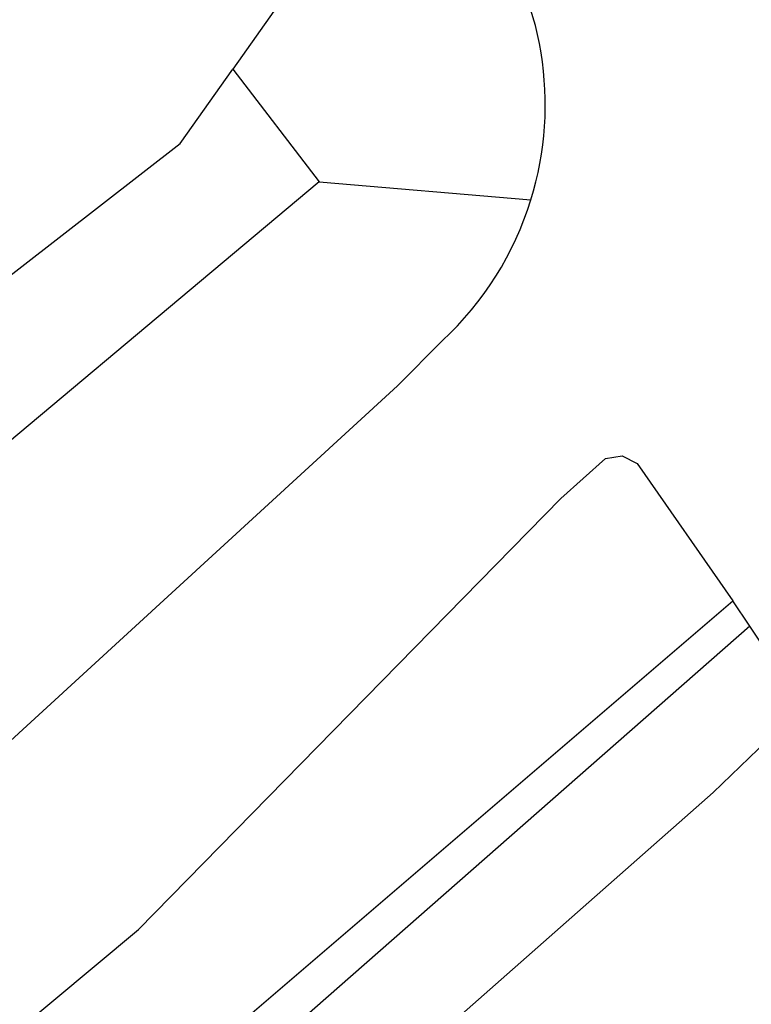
# Model space of a CAD drawing. Header units: metres. Extents: x 89795 to 94000, y 463250 to 466585.
# Tile 35 of 185: x 90962 to 90977, y 463939 to 463959. Entities that reach past the tile are written whole.
import ezdxf

# ---------------------------------------------------------------- set-up
doc = ezdxf.new("R2010")
doc.units = ezdxf.units.M
doc.layers.add('XXX_Background', color=3, linetype='Continuous')

msp = doc.modelspace()

# ---------------------------------------------------------------- linework, layer by layer
at = {"layer": 'XXX_Background'}
for points in [[(90972.185, 463955.229, 0.235469), (90971.23, 463961.06), (90969.714, 463963.121)], [(90934.533, 463923.752), (90944.24, 463929.65), (90958.41, 463941.3), (90969.439, 463951.41), (90970.37, 463952.339, 0.131138), (90972.185, 463955.229)]]:
    msp.add_lwpolyline(points, format="xyb", dxfattribs=at)
for points in [[(90968.9, 463961.95), (90966.053, 463957.922)], [(90930.42, 463929.57), (90964.97, 463956.39), (90966.053, 463957.922)], [(90966.053, 463957.922), (90967.83, 463955.6)], [(90967.83, 463955.6), (90932.74, 463926.202)], [(90967.83, 463955.6), (90972.185, 463955.229)], [(90938.684, 463919.017), (90964.11, 463940.23), (90972.8, 463949.09), (90973.72, 463949.91), (90974.062, 463949.97), (90974.37, 463949.81), (90976.339, 463946.988)], [(90931.562, 463908.523), (90932.83, 463908.75), (90963.67, 463936.13), (90976.339, 463946.988)], [(90976.689, 463946.467), (90976.339, 463946.988)], [(90976.689, 463946.467), (90929.578, 463905.119)], [(90977.788, 463944.827), (90976.689, 463946.467)], [(90977.788, 463944.827), (90975.935, 463943.045), (90938.06, 463909.66), (90930.903, 463903.609)]]:
    msp.add_lwpolyline(points, dxfattribs=at)

doc.saveas('drawing.dxf')
